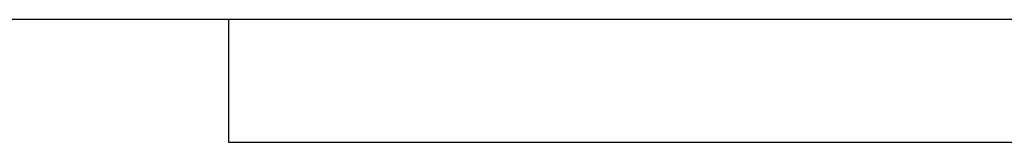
# Paper-space layout 'Dim Drawing' of a CAD drawing. Header units: inches. Extents: x 0.1 to 16.9, y 0.1 to 10.9.
# Tile 17 of 256: x 2.9822 to 3.01398, y 3.67847 to 3.68243. Entities that reach past the tile are written whole.
import ezdxf

# ---------------------------------------------------------------- set-up
doc = ezdxf.new("R2010")
doc.units = ezdxf.units.IN
doc.header["$MEASUREMENT"] = 0
doc.linetypes.add('PHANTOM', pattern=[0.5, 0.25, -0.05, 0.05, -0.05, 0.05, -0.05])

psp = doc.layouts.new('Dim Drawing')

# ---------------------------------------------------------------- linework, layer by layer
at = {"color": 7, "linetype": 'Continuous', "lineweight": 25}
for p, q in [((3.209943, 3.682432), (2.943277, 3.682432)), ((2.988943, 3.682432), (2.988943, 3.678465)), ((3.07661, 3.678465), (2.988943, 3.678465))]:
    psp.add_line(p, q, dxfattribs=at)
at = {"color": 7, "linetype": 'PHANTOM', "lineweight": 18}
for p, q in [((3.209943, 3.682432), (2.943277, 3.682432)), ((3.209943, 3.682432), (2.943277, 3.682432)), ((3.209943, 3.682432), (2.943277, 3.682432)), ((2.988943, 3.682432), (2.988943, 3.678465)), ((2.988943, 3.682432), (2.988943, 3.678465)), ((2.988943, 3.682432), (2.988943, 3.678465)), ((3.07661, 3.678465), (2.988943, 3.678465)), ((3.07661, 3.678465), (2.988943, 3.678465)), ((3.07661, 3.678465), (2.988943, 3.678465))]:
    psp.add_line(p, q, dxfattribs=at)

doc.saveas('drawing.dxf')
